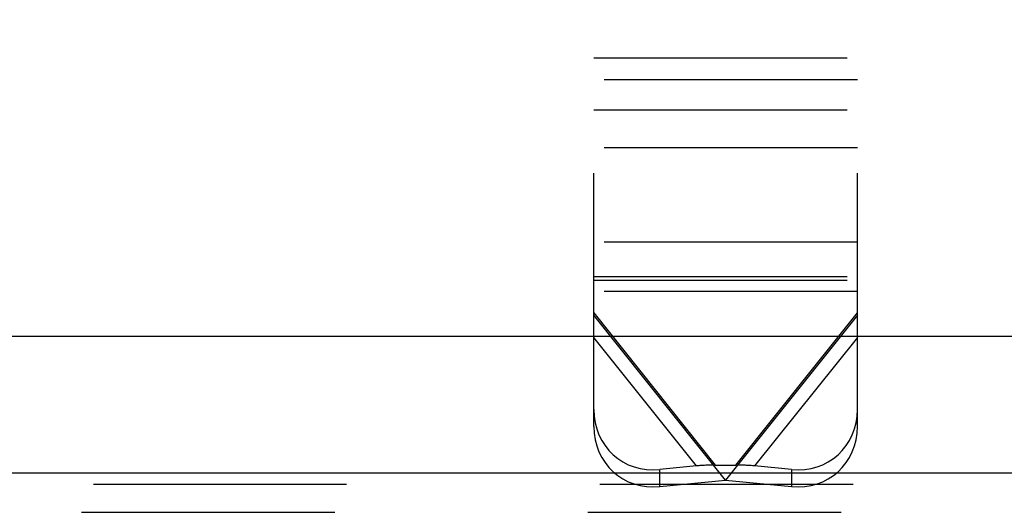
# Model space of a CAD drawing. Header units: inches. Extents: x 0 to 82.5, y 0 to 53.4.
# Tile 21 of 128: x 23.594 to 25.359, y 25.071 to 25.954. Entities that reach past the tile are written whole.
import ezdxf

# ---------------------------------------------------------------- set-up
doc = ezdxf.new("R2010")
doc.units = ezdxf.units.IN
doc.header["$LTSCALE"] = 4.538835
doc.header["$MEASUREMENT"] = 0
doc.linetypes.add('HIDDEN', pattern=[0.2, 0.1, -0.1])
doc.layers.get('0').update_dxf_attribs({"linetype": 'CONTINUOUS'})
doc.layers.add('DEFAULT_2', color=8, linetype='HIDDEN')
doc.layers.add('DOOR_ASSEMBLY', color=7, linetype='CONTINUOUS')

msp = doc.modelspace()

# ---------------------------------------------------------------- linework, layer by layer
at = {"color": 3, "linetype": 'Continuous'}
msp.add_line((21.9106, 25.142), (37.7478, 25.142), dxfattribs=at)
at = {"layer": 'DEFAULT_2', "color": 8, "linetype": 'HIDDEN'}
for p, q in [((21.9106, 25.1215), (37.7478, 25.1215)), ((21.8892, 25.071), (37.7692, 25.071))]:
    msp.add_line(p, q, dxfattribs=at)
at = {"layer": 'DOOR_ASSEMBLY', "color": 8, "linetype": 'HIDDEN'}
for p, q in [((24.623, 25.225), (24.623, 26.2368)), ((25.0954, 25.225), (25.0954, 26.2368)), ((24.623, 25.8861), (25.0954, 25.8861)), ((25.0954, 25.8467), (24.623, 25.8467)), ((24.623, 25.7929), (25.0954, 25.7929)), ((25.0954, 25.7248), (24.623, 25.7248)), ((25.0954, 25.5556), (24.623, 25.5556)), ((24.623, 25.4937), (25.0954, 25.4937)), ((24.623, 25.4874), (25.0954, 25.4874)), ((25.0954, 25.4668), (24.623, 25.4668)), ((24.623, 25.4285), (24.8407, 25.1557)), ((24.8592, 25.1288), (24.623, 25.4247)), ((25.0954, 25.4247), (24.8592, 25.1288)), ((24.8777, 25.1557), (25.0954, 25.4285)), ((24.8071, 25.1541), (24.623, 25.3847)), ((25.0954, 25.3847), (24.9113, 25.1541)), ((24.8071, 25.1541), (24.7411, 25.1475)), ((24.8407, 25.1557), (24.8777, 25.1557)), ((24.9773, 25.1475), (24.9113, 25.1541)), ((24.7411, 25.117), (24.7411, 25.1475)), ((24.9773, 25.1475), (24.9773, 25.117)), ((24.7411, 25.117), (24.8592, 25.1288)), ((24.8592, 25.1288), (24.9773, 25.117))]:
    msp.add_line(p, q, dxfattribs=at)
at = {"layer": 'DOOR_ASSEMBLY', "color": 3, "linetype": 'Continuous'}
msp.add_line((22.0092, 25.3866), (37.6492, 25.3866), dxfattribs=at)
at = {"layer": 'DOOR_ASSEMBLY', "color": 8, "linetype": 'HIDDEN'}
for centre, major_axis, ratio, start_param, end_param in [((24.7411, 25.2673), (0.0795, 0.0965), 0.90496, 2.309174, 3.87997), ((24.9773, 25.2673), (0.0795, -0.0965), 0.90496, -0.738377, 0.832419), ((24.7411, 25.2368), (0.0795, 0.0965), 0.90496, 2.309174, 3.87997), ((24.9773, 25.2368), (0.0795, -0.0965), 0.90496, -0.738377, 0.832419), ((24.8407, 25.1288), (0.0984, 0), 0.273616, 1.570796, 1.919862), ((24.8777, 25.1288), (0.0984, 0), 0.273616, 1.22173, 1.570796)]:
    msp.add_ellipse(centre, major_axis=major_axis, ratio=ratio, start_param=start_param, end_param=end_param, dxfattribs=at)

doc.saveas('drawing.dxf')
